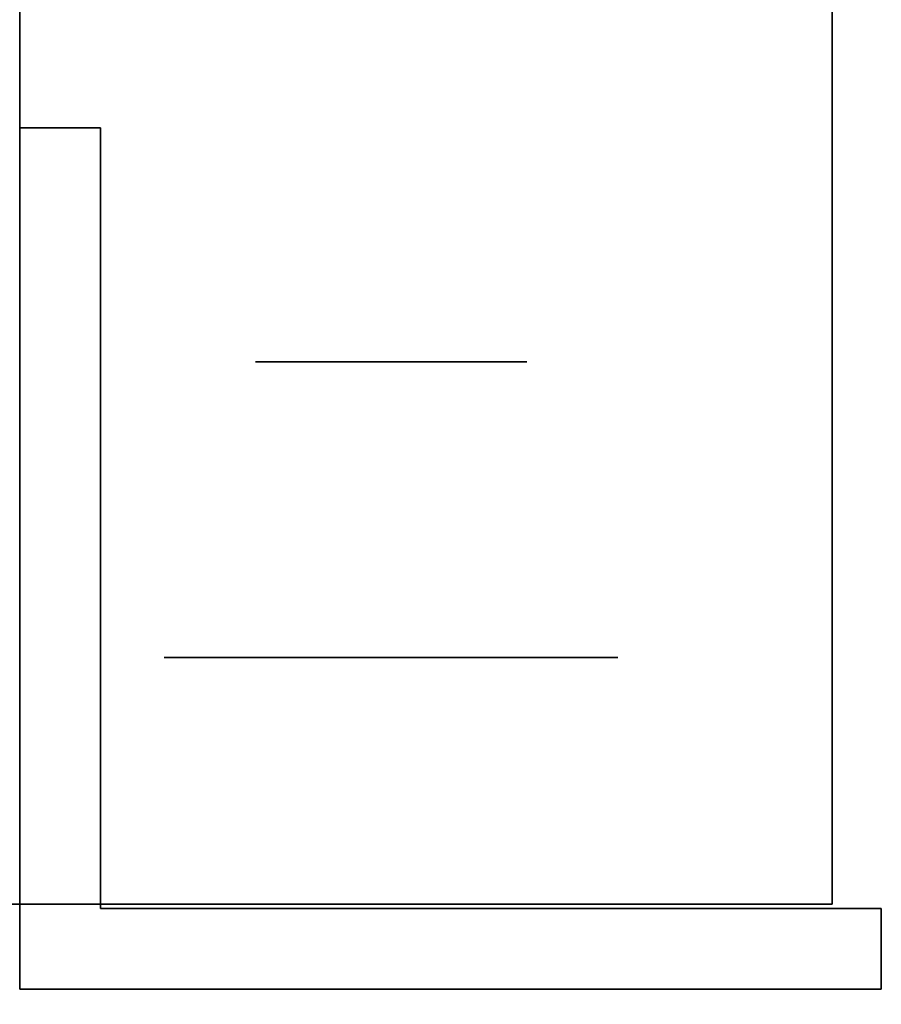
# Model space of a CAD drawing. Extents: x -1299 to -1246.9, y 2743.7 to 2747.9.
# Tile 140 of 256: x -1296.9921 to -1296.9413, y 2746.9406 to 2746.9986. Entities that reach past the tile are written whole.
import ezdxf

# ---------------------------------------------------------------- set-up
doc = ezdxf.new("R2010")
doc.units = 0
doc.header["$LTSCALE"] = 150
doc.header["$MEASUREMENT"] = 0
doc.layers.add('3DFACE_BOLT', color=7, linetype='CONTINUOUS')
doc.layers.add('3DFACE_SHAPE', color=7, linetype='CONTINUOUS')

msp = doc.modelspace()

# ---------------------------------------------------------------- linework, layer by layer
at = {"layer": '3DFACE_BOLT', "color": 1}
for points, invisible_edges in [([(-1296.977827, 2746.928449, 0.135528), (-1296.978219, 2746.928449, 0.138), (-1296.977827, 2746.978449, 0.135528)], 14), ([(-1296.977827, 2746.978449, 0.135528), (-1296.978219, 2746.928449, 0.138), (-1296.978219, 2746.978449, 0.138)], 3), ([(-1296.978219, 2746.928449, 0.138), (-1296.977827, 2746.928449, 0.140472), (-1296.978219, 2746.978449, 0.138)], 14), ([(-1296.978219, 2746.978449, 0.138), (-1296.977827, 2746.928449, 0.140472), (-1296.977827, 2746.978449, 0.140472)], 3), ([(-1296.977827, 2746.978449, 0.135528), (-1296.978219, 2746.978449, 0.138), (-1296.977827, 2746.978449, 0.140472)], 12), ([(-1296.977827, 2746.928449, 0.065528), (-1296.978219, 2746.928449, 0.068), (-1296.977827, 2746.978449, 0.065528)], 14), ([(-1296.977827, 2746.978449, 0.065528), (-1296.978219, 2746.928449, 0.068), (-1296.978219, 2746.978449, 0.068)], 3), ([(-1296.978219, 2746.928449, 0.068), (-1296.977827, 2746.928449, 0.070472), (-1296.978219, 2746.978449, 0.068)], 14), ([(-1296.978219, 2746.978449, 0.068), (-1296.977827, 2746.928449, 0.070472), (-1296.977827, 2746.978449, 0.070472)], 3), ([(-1296.977827, 2746.978449, 0.065528), (-1296.978219, 2746.978449, 0.068), (-1296.977827, 2746.978449, 0.070472)], 12), ([(-1296.976691, 2746.928449, 0.133298), (-1296.977827, 2746.928449, 0.135528), (-1296.976691, 2746.978449, 0.133298)], 14), ([(-1296.976691, 2746.978449, 0.133298), (-1296.977827, 2746.928449, 0.135528), (-1296.977827, 2746.978449, 0.135528)], 3), ([(-1296.977827, 2746.928449, 0.140472), (-1296.976691, 2746.928449, 0.142702), (-1296.977827, 2746.978449, 0.140472)], 14), ([(-1296.977827, 2746.978449, 0.140472), (-1296.976691, 2746.928449, 0.142702), (-1296.976691, 2746.978449, 0.142702)], 3), ([(-1296.976691, 2746.978449, 0.133298), (-1296.977827, 2746.978449, 0.135528), (-1296.976691, 2746.978449, 0.142702)], 14), ([(-1296.976691, 2746.978449, 0.142702), (-1296.977827, 2746.978449, 0.135528), (-1296.977827, 2746.978449, 0.140472)], 3), ([(-1296.976691, 2746.928449, 0.063298), (-1296.977827, 2746.928449, 0.065528), (-1296.976691, 2746.978449, 0.063298)], 14), ([(-1296.976691, 2746.978449, 0.063298), (-1296.977827, 2746.928449, 0.065528), (-1296.977827, 2746.978449, 0.065528)], 3), ([(-1296.977827, 2746.928449, 0.070472), (-1296.976691, 2746.928449, 0.072702), (-1296.977827, 2746.978449, 0.070472)], 14), ([(-1296.977827, 2746.978449, 0.070472), (-1296.976691, 2746.928449, 0.072702), (-1296.976691, 2746.978449, 0.072702)], 3), ([(-1296.976691, 2746.978449, 0.063298), (-1296.977827, 2746.978449, 0.065528), (-1296.976691, 2746.978449, 0.072702)], 14), ([(-1296.976691, 2746.978449, 0.072702), (-1296.977827, 2746.978449, 0.065528), (-1296.977827, 2746.978449, 0.070472)], 3), ([(-1296.974921, 2746.928449, 0.131528), (-1296.976691, 2746.928449, 0.133298), (-1296.974921, 2746.978449, 0.131528)], 14), ([(-1296.974921, 2746.978449, 0.131528), (-1296.976691, 2746.928449, 0.133298), (-1296.976691, 2746.978449, 0.133298)], 3), ([(-1296.976691, 2746.928449, 0.142702), (-1296.974921, 2746.928449, 0.144472), (-1296.976691, 2746.978449, 0.142702)], 14), ([(-1296.976691, 2746.978449, 0.142702), (-1296.974921, 2746.928449, 0.144472), (-1296.974921, 2746.978449, 0.144472)], 3), ([(-1296.974921, 2746.978449, 0.131528), (-1296.976691, 2746.978449, 0.133298), (-1296.974921, 2746.978449, 0.144472)], 14), ([(-1296.974921, 2746.978449, 0.144472), (-1296.976691, 2746.978449, 0.133298), (-1296.976691, 2746.978449, 0.142702)], 3), ([(-1296.974921, 2746.928449, 0.061528), (-1296.976691, 2746.928449, 0.063298), (-1296.974921, 2746.978449, 0.061528)], 14), ([(-1296.974921, 2746.978449, 0.061528), (-1296.976691, 2746.928449, 0.063298), (-1296.976691, 2746.978449, 0.063298)], 3), ([(-1296.976691, 2746.928449, 0.072702), (-1296.974921, 2746.928449, 0.074472), (-1296.976691, 2746.978449, 0.072702)], 14), ([(-1296.976691, 2746.978449, 0.072702), (-1296.974921, 2746.928449, 0.074472), (-1296.974921, 2746.978449, 0.074472)], 3), ([(-1296.974921, 2746.978449, 0.061528), (-1296.976691, 2746.978449, 0.063298), (-1296.974921, 2746.978449, 0.074472)], 14), ([(-1296.974921, 2746.978449, 0.074472), (-1296.976691, 2746.978449, 0.063298), (-1296.976691, 2746.978449, 0.072702)], 3), ([(-1296.972691, 2746.928449, 0.130392), (-1296.974921, 2746.928449, 0.131528), (-1296.972691, 2746.978449, 0.130392)], 14), ([(-1296.972691, 2746.978449, 0.130392), (-1296.974921, 2746.928449, 0.131528), (-1296.974921, 2746.978449, 0.131528)], 3), ([(-1296.974921, 2746.928449, 0.144472), (-1296.972691, 2746.928449, 0.145608), (-1296.974921, 2746.978449, 0.144472)], 14), ([(-1296.974921, 2746.978449, 0.144472), (-1296.972691, 2746.928449, 0.145608), (-1296.972691, 2746.978449, 0.145608)], 3), ([(-1296.972691, 2746.978449, 0.130392), (-1296.974921, 2746.978449, 0.131528), (-1296.972691, 2746.978449, 0.145608)], 14), ([(-1296.972691, 2746.978449, 0.145608), (-1296.974921, 2746.978449, 0.131528), (-1296.974921, 2746.978449, 0.144472)], 3), ([(-1296.972691, 2746.928449, 0.060392), (-1296.974921, 2746.928449, 0.061528), (-1296.972691, 2746.978449, 0.060392)], 14), ([(-1296.972691, 2746.978449, 0.060392), (-1296.974921, 2746.928449, 0.061528), (-1296.974921, 2746.978449, 0.061528)], 3), ([(-1296.974921, 2746.928449, 0.074472), (-1296.972691, 2746.928449, 0.075608), (-1296.974921, 2746.978449, 0.074472)], 14), ([(-1296.974921, 2746.978449, 0.074472), (-1296.972691, 2746.928449, 0.075608), (-1296.972691, 2746.978449, 0.075608)], 3), ([(-1296.972691, 2746.978449, 0.060392), (-1296.974921, 2746.978449, 0.061528), (-1296.972691, 2746.978449, 0.075608)], 14), ([(-1296.972691, 2746.978449, 0.075608), (-1296.974921, 2746.978449, 0.061528), (-1296.974921, 2746.978449, 0.074472)], 3), ([(-1296.970219, 2746.928449, 0.13), (-1296.972691, 2746.928449, 0.130392), (-1296.970219, 2746.978449, 0.13)], 14), ([(-1296.970219, 2746.978449, 0.13), (-1296.972691, 2746.928449, 0.130392), (-1296.972691, 2746.978449, 0.130392)], 3), ([(-1296.972691, 2746.928449, 0.145608), (-1296.970219, 2746.928449, 0.146), (-1296.972691, 2746.978449, 0.145608)], 14), ([(-1296.972691, 2746.978449, 0.145608), (-1296.970219, 2746.928449, 0.146), (-1296.970219, 2746.978449, 0.146)], 3), ([(-1296.970219, 2746.978449, 0.13), (-1296.972691, 2746.978449, 0.130392), (-1296.970219, 2746.978449, 0.146)], 14), ([(-1296.970219, 2746.978449, 0.146), (-1296.972691, 2746.978449, 0.130392), (-1296.972691, 2746.978449, 0.145608)], 3), ([(-1296.970219, 2746.928449, 0.06), (-1296.972691, 2746.928449, 0.060392), (-1296.970219, 2746.978449, 0.06)], 14), ([(-1296.970219, 2746.978449, 0.06), (-1296.972691, 2746.928449, 0.060392), (-1296.972691, 2746.978449, 0.060392)], 3), ([(-1296.972691, 2746.928449, 0.075608), (-1296.970219, 2746.928449, 0.076), (-1296.972691, 2746.978449, 0.075608)], 14), ([(-1296.972691, 2746.978449, 0.075608), (-1296.970219, 2746.928449, 0.076), (-1296.970219, 2746.978449, 0.076)], 3), ([(-1296.970219, 2746.978449, 0.06), (-1296.972691, 2746.978449, 0.060392), (-1296.970219, 2746.978449, 0.076)], 14), ([(-1296.970219, 2746.978449, 0.076), (-1296.972691, 2746.978449, 0.060392), (-1296.972691, 2746.978449, 0.075608)], 3), ([(-1296.967747, 2746.928449, 0.130392), (-1296.970219, 2746.928449, 0.13), (-1296.967747, 2746.978449, 0.130392)], 14), ([(-1296.967747, 2746.978449, 0.130392), (-1296.970219, 2746.928449, 0.13), (-1296.970219, 2746.978449, 0.13)], 3), ([(-1296.970219, 2746.928449, 0.146), (-1296.967747, 2746.928449, 0.145608), (-1296.970219, 2746.978449, 0.146)], 14), ([(-1296.970219, 2746.978449, 0.146), (-1296.967747, 2746.928449, 0.145608), (-1296.967747, 2746.978449, 0.145608)], 3), ([(-1296.967747, 2746.978449, 0.130392), (-1296.970219, 2746.978449, 0.13), (-1296.967747, 2746.978449, 0.145608)], 14), ([(-1296.967747, 2746.978449, 0.145608), (-1296.970219, 2746.978449, 0.13), (-1296.970219, 2746.978449, 0.146)], 3), ([(-1296.967747, 2746.928449, 0.060392), (-1296.970219, 2746.928449, 0.06), (-1296.967747, 2746.978449, 0.060392)], 14), ([(-1296.967747, 2746.978449, 0.060392), (-1296.970219, 2746.928449, 0.06), (-1296.970219, 2746.978449, 0.06)], 3), ([(-1296.970219, 2746.928449, 0.076), (-1296.967747, 2746.928449, 0.075608), (-1296.970219, 2746.978449, 0.076)], 14), ([(-1296.970219, 2746.978449, 0.076), (-1296.967747, 2746.928449, 0.075608), (-1296.967747, 2746.978449, 0.075608)], 3), ([(-1296.967747, 2746.978449, 0.060392), (-1296.970219, 2746.978449, 0.06), (-1296.967747, 2746.978449, 0.075608)], 14), ([(-1296.967747, 2746.978449, 0.075608), (-1296.970219, 2746.978449, 0.06), (-1296.970219, 2746.978449, 0.076)], 3), ([(-1296.965516, 2746.928449, 0.131528), (-1296.967747, 2746.928449, 0.130392), (-1296.965516, 2746.978449, 0.131528)], 14), ([(-1296.965516, 2746.978449, 0.131528), (-1296.967747, 2746.928449, 0.130392), (-1296.967747, 2746.978449, 0.130392)], 3), ([(-1296.967747, 2746.928449, 0.145608), (-1296.965516, 2746.928449, 0.144472), (-1296.967747, 2746.978449, 0.145608)], 14), ([(-1296.967747, 2746.978449, 0.145608), (-1296.965516, 2746.928449, 0.144472), (-1296.965516, 2746.978449, 0.144472)], 3), ([(-1296.965516, 2746.978449, 0.131528), (-1296.967747, 2746.978449, 0.130392), (-1296.965516, 2746.978449, 0.144472)], 14), ([(-1296.965516, 2746.978449, 0.144472), (-1296.967747, 2746.978449, 0.130392), (-1296.967747, 2746.978449, 0.145608)], 3), ([(-1296.965516, 2746.928449, 0.061528), (-1296.967747, 2746.928449, 0.060392), (-1296.965516, 2746.978449, 0.061528)], 14), ([(-1296.965516, 2746.978449, 0.061528), (-1296.967747, 2746.928449, 0.060392), (-1296.967747, 2746.978449, 0.060392)], 3), ([(-1296.967747, 2746.928449, 0.075608), (-1296.965516, 2746.928449, 0.074472), (-1296.967747, 2746.978449, 0.075608)], 14), ([(-1296.967747, 2746.978449, 0.075608), (-1296.965516, 2746.928449, 0.074472), (-1296.965516, 2746.978449, 0.074472)], 3), ([(-1296.965516, 2746.978449, 0.061528), (-1296.967747, 2746.978449, 0.060392), (-1296.965516, 2746.978449, 0.074472)], 14), ([(-1296.965516, 2746.978449, 0.074472), (-1296.967747, 2746.978449, 0.060392), (-1296.967747, 2746.978449, 0.075608)], 3), ([(-1296.963747, 2746.928449, 0.133298), (-1296.965516, 2746.928449, 0.131528), (-1296.963747, 2746.978449, 0.133298)], 14), ([(-1296.963747, 2746.978449, 0.133298), (-1296.965516, 2746.928449, 0.131528), (-1296.965516, 2746.978449, 0.131528)], 3), ([(-1296.965516, 2746.928449, 0.144472), (-1296.963747, 2746.928449, 0.142702), (-1296.965516, 2746.978449, 0.144472)], 14), ([(-1296.965516, 2746.978449, 0.144472), (-1296.963747, 2746.928449, 0.142702), (-1296.963747, 2746.978449, 0.142702)], 3), ([(-1296.963747, 2746.978449, 0.133298), (-1296.965516, 2746.978449, 0.131528), (-1296.963747, 2746.978449, 0.142702)], 14), ([(-1296.963747, 2746.978449, 0.142702), (-1296.965516, 2746.978449, 0.131528), (-1296.965516, 2746.978449, 0.144472)], 3), ([(-1296.963747, 2746.928449, 0.063298), (-1296.965516, 2746.928449, 0.061528), (-1296.963747, 2746.978449, 0.063298)], 14), ([(-1296.963747, 2746.978449, 0.063298), (-1296.965516, 2746.928449, 0.061528), (-1296.965516, 2746.978449, 0.061528)], 3), ([(-1296.965516, 2746.928449, 0.074472), (-1296.963747, 2746.928449, 0.072702), (-1296.965516, 2746.978449, 0.074472)], 14), ([(-1296.965516, 2746.978449, 0.074472), (-1296.963747, 2746.928449, 0.072702), (-1296.963747, 2746.978449, 0.072702)], 3), ([(-1296.963747, 2746.978449, 0.063298), (-1296.965516, 2746.978449, 0.061528), (-1296.963747, 2746.978449, 0.072702)], 14), ([(-1296.963747, 2746.978449, 0.072702), (-1296.965516, 2746.978449, 0.061528), (-1296.965516, 2746.978449, 0.074472)], 3), ([(-1296.96261, 2746.928449, 0.135528), (-1296.963747, 2746.928449, 0.133298), (-1296.96261, 2746.978449, 0.135528)], 14), ([(-1296.96261, 2746.978449, 0.135528), (-1296.963747, 2746.928449, 0.133298), (-1296.963747, 2746.978449, 0.133298)], 3), ([(-1296.963747, 2746.928449, 0.142702), (-1296.96261, 2746.928449, 0.140472), (-1296.963747, 2746.978449, 0.142702)], 14), ([(-1296.963747, 2746.978449, 0.142702), (-1296.96261, 2746.928449, 0.140472), (-1296.96261, 2746.978449, 0.140472)], 3), ([(-1296.96261, 2746.978449, 0.135528), (-1296.963747, 2746.978449, 0.133298), (-1296.96261, 2746.978449, 0.140472)], 14), ([(-1296.96261, 2746.978449, 0.140472), (-1296.963747, 2746.978449, 0.133298), (-1296.963747, 2746.978449, 0.142702)], 3), ([(-1296.96261, 2746.928449, 0.065528), (-1296.963747, 2746.928449, 0.063298), (-1296.96261, 2746.978449, 0.065528)], 14), ([(-1296.96261, 2746.978449, 0.065528), (-1296.963747, 2746.928449, 0.063298), (-1296.963747, 2746.978449, 0.063298)], 3), ([(-1296.963747, 2746.928449, 0.072702), (-1296.96261, 2746.928449, 0.070472), (-1296.963747, 2746.978449, 0.072702)], 14), ([(-1296.963747, 2746.978449, 0.072702), (-1296.96261, 2746.928449, 0.070472), (-1296.96261, 2746.978449, 0.070472)], 3), ([(-1296.96261, 2746.978449, 0.065528), (-1296.963747, 2746.978449, 0.063298), (-1296.96261, 2746.978449, 0.070472)], 14), ([(-1296.96261, 2746.978449, 0.070472), (-1296.963747, 2746.978449, 0.063298), (-1296.963747, 2746.978449, 0.072702)], 3), ([(-1296.962219, 2746.928449, 0.138), (-1296.96261, 2746.928449, 0.135528), (-1296.962219, 2746.978449, 0.138)], 14), ([(-1296.962219, 2746.978449, 0.138), (-1296.96261, 2746.928449, 0.135528), (-1296.96261, 2746.978449, 0.135528)], 3), ([(-1296.96261, 2746.928449, 0.140472), (-1296.962219, 2746.928449, 0.138), (-1296.96261, 2746.978449, 0.140472)], 14), ([(-1296.96261, 2746.978449, 0.140472), (-1296.962219, 2746.928449, 0.138), (-1296.962219, 2746.978449, 0.138)], 3), ([(-1296.962219, 2746.978449, 0.138), (-1296.96261, 2746.978449, 0.135528), (-1296.96261, 2746.978449, 0.140472)], 2), ([(-1296.962219, 2746.928449, 0.068), (-1296.96261, 2746.928449, 0.065528), (-1296.962219, 2746.978449, 0.068)], 14), ([(-1296.962219, 2746.978449, 0.068), (-1296.96261, 2746.928449, 0.065528), (-1296.96261, 2746.978449, 0.065528)], 3), ([(-1296.96261, 2746.928449, 0.070472), (-1296.962219, 2746.928449, 0.068), (-1296.96261, 2746.978449, 0.070472)], 14), ([(-1296.96261, 2746.978449, 0.070472), (-1296.962219, 2746.928449, 0.068), (-1296.962219, 2746.978449, 0.068)], 3), ([(-1296.962219, 2746.978449, 0.068), (-1296.96261, 2746.978449, 0.065528), (-1296.96261, 2746.978449, 0.070472)], 2), ([(-1296.976906, 2746.946209, 0.126417), (-1296.983594, 2746.946209, 0.138), (-1296.976906, 2746.961009, 0.126417)], 14), ([(-1296.976906, 2746.961009, 0.126417), (-1296.983594, 2746.946209, 0.138), (-1296.983594, 2746.961009, 0.138)], 3), ([(-1296.983594, 2746.946209, 0.138), (-1296.976906, 2746.946209, 0.149583), (-1296.983594, 2746.961009, 0.138)], 14), ([(-1296.983594, 2746.961009, 0.138), (-1296.976906, 2746.946209, 0.149583), (-1296.976906, 2746.961009, 0.149583)], 3), ([(-1296.976906, 2746.961009, 0.126417), (-1296.983594, 2746.961009, 0.138), (-1296.976906, 2746.961009, 0.149583)], 12), ([(-1296.976906, 2746.946209, 0.056417), (-1296.983594, 2746.946209, 0.068), (-1296.976906, 2746.961009, 0.056417)], 14), ([(-1296.976906, 2746.961009, 0.056417), (-1296.983594, 2746.946209, 0.068), (-1296.983594, 2746.961009, 0.068)], 3), ([(-1296.983594, 2746.946209, 0.068), (-1296.976906, 2746.946209, 0.079583), (-1296.983594, 2746.961009, 0.068)], 14), ([(-1296.983594, 2746.961009, 0.068), (-1296.976906, 2746.946209, 0.079583), (-1296.976906, 2746.961009, 0.079583)], 3), ([(-1296.976906, 2746.961009, 0.056417), (-1296.983594, 2746.961009, 0.068), (-1296.976906, 2746.961009, 0.079583)], 12), ([(-1296.963531, 2746.946209, 0.126417), (-1296.976906, 2746.946209, 0.126417), (-1296.963531, 2746.961009, 0.126417)], 14), ([(-1296.963531, 2746.961009, 0.126417), (-1296.976906, 2746.946209, 0.126417), (-1296.976906, 2746.961009, 0.126417)], 3), ([(-1296.976906, 2746.946209, 0.149583), (-1296.963531, 2746.946209, 0.149583), (-1296.976906, 2746.961009, 0.149583)], 14), ([(-1296.976906, 2746.961009, 0.149583), (-1296.963531, 2746.946209, 0.149583), (-1296.963531, 2746.961009, 0.149583)], 3), ([(-1296.963531, 2746.961009, 0.126417), (-1296.976906, 2746.961009, 0.126417), (-1296.963531, 2746.961009, 0.149583)], 14), ([(-1296.963531, 2746.961009, 0.149583), (-1296.976906, 2746.961009, 0.126417), (-1296.976906, 2746.961009, 0.149583)], 3), ([(-1296.963531, 2746.946209, 0.056417), (-1296.976906, 2746.946209, 0.056417), (-1296.963531, 2746.961009, 0.056417)], 14), ([(-1296.963531, 2746.961009, 0.056417), (-1296.976906, 2746.946209, 0.056417), (-1296.976906, 2746.961009, 0.056417)], 3), ([(-1296.976906, 2746.946209, 0.079583), (-1296.963531, 2746.946209, 0.079583), (-1296.976906, 2746.961009, 0.079583)], 14), ([(-1296.976906, 2746.961009, 0.079583), (-1296.963531, 2746.946209, 0.079583), (-1296.963531, 2746.961009, 0.079583)], 3), ([(-1296.963531, 2746.961009, 0.056417), (-1296.976906, 2746.961009, 0.056417), (-1296.963531, 2746.961009, 0.079583)], 14), ([(-1296.963531, 2746.961009, 0.079583), (-1296.976906, 2746.961009, 0.056417), (-1296.976906, 2746.961009, 0.079583)], 3), ([(-1296.956844, 2746.946209, 0.138), (-1296.963531, 2746.946209, 0.126417), (-1296.956844, 2746.961009, 0.138)], 14), ([(-1296.956844, 2746.961009, 0.138), (-1296.963531, 2746.946209, 0.126417), (-1296.963531, 2746.961009, 0.126417)], 3), ([(-1296.963531, 2746.946209, 0.149583), (-1296.956844, 2746.946209, 0.138), (-1296.963531, 2746.961009, 0.149583)], 14), ([(-1296.963531, 2746.961009, 0.149583), (-1296.956844, 2746.946209, 0.138), (-1296.956844, 2746.961009, 0.138)], 3), ([(-1296.956844, 2746.961009, 0.138), (-1296.963531, 2746.961009, 0.126417), (-1296.963531, 2746.961009, 0.149583)], 2), ([(-1296.956844, 2746.946209, 0.068), (-1296.963531, 2746.946209, 0.056417), (-1296.956844, 2746.961009, 0.068)], 14), ([(-1296.956844, 2746.961009, 0.068), (-1296.963531, 2746.946209, 0.056417), (-1296.963531, 2746.961009, 0.056417)], 3), ([(-1296.963531, 2746.946209, 0.079583), (-1296.956844, 2746.946209, 0.068), (-1296.963531, 2746.961009, 0.079583)], 14), ([(-1296.963531, 2746.961009, 0.079583), (-1296.956844, 2746.946209, 0.068), (-1296.956844, 2746.961009, 0.068)], 3), ([(-1296.956844, 2746.961009, 0.068), (-1296.963531, 2746.961009, 0.056417), (-1296.963531, 2746.961009, 0.079583)], 2), ([(-1296.976906, 2746.946209, 0.149583), (-1296.983594, 2746.946209, 0.138), (-1296.976906, 2746.946209, 0.126417)], 12), ([(-1296.976906, 2746.946209, 0.079583), (-1296.983594, 2746.946209, 0.068), (-1296.976906, 2746.946209, 0.056417)], 12), ([(-1296.963531, 2746.946209, 0.149583), (-1296.976906, 2746.946209, 0.149583), (-1296.963531, 2746.946209, 0.126417)], 14), ([(-1296.963531, 2746.946209, 0.126417), (-1296.976906, 2746.946209, 0.149583), (-1296.976906, 2746.946209, 0.126417)], 3), ([(-1296.963531, 2746.946209, 0.079583), (-1296.976906, 2746.946209, 0.079583), (-1296.963531, 2746.946209, 0.056417)], 14), ([(-1296.963531, 2746.946209, 0.056417), (-1296.976906, 2746.946209, 0.079583), (-1296.976906, 2746.946209, 0.056417)], 3), ([(-1296.956844, 2746.946209, 0.138), (-1296.963531, 2746.946209, 0.149583), (-1296.963531, 2746.946209, 0.126417)], 2), ([(-1296.956844, 2746.946209, 0.068), (-1296.963531, 2746.946209, 0.079583), (-1296.963531, 2746.946209, 0.056417)], 2)]:
    msp.add_3dface(points, dxfattribs=dict(at, invisible_edges=invisible_edges))
at = {"layer": '3DFACE_SHAPE', "color": 13}
for points, invisible_edges in [([(-1297.046219, 2747.884449, 0.206), (-1297.046219, 2746.946449, 0.206), (-1296.944219, 2747.884449, 0.206)], 2), ([(-1297.046219, 2746.946449, 0.206), (-1296.944219, 2746.946449, 0.206), (-1296.944219, 2747.884449, 0.206)], 12), ([(-1296.944219, 2747.884449), (-1296.944219, 2746.946449), (-1297.046219, 2747.884449)], 2), ([(-1296.944219, 2746.946449), (-1297.046219, 2746.946449), (-1297.046219, 2747.884449)], 12), ([(-1296.992119, 2747.884449, 0.008), (-1296.992119, 2746.946449, 0.008), (-1296.944219, 2747.884449, 0.008)], 2), ([(-1296.992119, 2746.946449, 0.008), (-1296.944219, 2746.946449, 0.008), (-1296.944219, 2747.884449, 0.008)], 12), ([(-1296.944219, 2747.884449, 0.198), (-1296.944219, 2746.946449, 0.198), (-1296.992119, 2747.858449, 0.198)], 14), ([(-1296.944219, 2747.884449, 0.206), (-1296.944219, 2746.946449, 0.206), (-1296.944219, 2747.884449, 0.198)], 2), ([(-1296.944219, 2746.946449, 0.206), (-1296.944219, 2746.946449, 0.198), (-1296.944219, 2747.884449, 0.198)], 12), ([(-1296.944219, 2747.884449, 0.008), (-1296.944219, 2746.946449, 0.008), (-1296.944219, 2747.884449)], 2), ([(-1296.944219, 2746.946449, 0.008), (-1296.944219, 2746.946449), (-1296.944219, 2747.884449)], 12), ([(-1296.944219, 2746.946449, 0.198), (-1296.992119, 2747.808449, 0.198), (-1296.992119, 2747.858449, 0.198)], 13), ([(-1296.992119, 2746.966449, 0.198), (-1296.992119, 2747.808449, 0.198), (-1296.944219, 2746.946449, 0.198)], 14), ([(-1296.992119, 2746.941449, 0.033), (-1296.992119, 2746.972459, 0.06199), (-1296.992119, 2746.992249, 0.033)], 3), ([(-1296.992119, 2746.972459, 0.06199), (-1296.992119, 2746.974949, 0.068), (-1296.992119, 2746.992249, 0.033)], 14), ([(-1296.992119, 2746.974949, 0.138), (-1296.992119, 2746.992249, 0.173), (-1296.992119, 2746.972459, 0.07401)], 15), ([(-1296.992119, 2746.972459, 0.07401), (-1296.992119, 2746.992249, 0.173), (-1296.992119, 2746.974949, 0.068)], 3), ([(-1296.992119, 2746.992249, 0.173), (-1296.992119, 2746.992249, 0.033), (-1296.992119, 2746.974949, 0.068)], 14), ([(-1296.992119, 2746.974949, 0.138), (-1296.992119, 2746.972459, 0.14401), (-1296.992119, 2746.992249, 0.173)], 14), ([(-1296.992119, 2746.972459, 0.14401), (-1296.992119, 2746.966449, 0.1465), (-1296.992119, 2746.992249, 0.173)], 14), ([(-1296.992119, 2746.992249, 0.173), (-1296.992119, 2746.966449, 0.1465), (-1296.992119, 2746.960438, 0.14401)], 13), ([(-1296.992119, 2746.992249, 0.173), (-1296.992119, 2746.960438, 0.14401), (-1296.992119, 2746.941449, 0.173)], 3), ([(-1296.987359, 2746.992249, 0.033), (-1296.987359, 2746.966449, 0.033), (-1296.992119, 2746.992249, 0.033)], 2), ([(-1296.987359, 2746.966449, 0.033), (-1296.987359, 2746.946209, 0.033), (-1296.992119, 2746.992249, 0.033)], 14), ([(-1296.992119, 2746.992249, 0.033), (-1296.987359, 2746.946209, 0.033), (-1296.992119, 2746.941449, 0.033)], 3), ([(-1296.987359, 2746.946209, 0.173), (-1296.992119, 2746.992249, 0.173), (-1296.992119, 2746.941449, 0.173)], 13), ([(-1296.987359, 2746.946209, 0.173), (-1296.987359, 2746.992249, 0.173), (-1296.992119, 2746.992249, 0.173)], 12), ([(-1296.992119, 2746.992249, 0.033), (-1296.992119, 2746.992249, 0.173), (-1296.987359, 2746.992249, 0.033)], 2), ([(-1296.992119, 2746.992249, 0.173), (-1296.987359, 2746.992249, 0.173), (-1296.987359, 2746.992249, 0.033)], 12), ([(-1296.987359, 2746.946209, 0.173), (-1296.987359, 2746.972459, 0.14401), (-1296.987359, 2746.992249, 0.173)], 3), ([(-1296.987359, 2746.972459, 0.14401), (-1296.987359, 2746.974949, 0.138), (-1296.987359, 2746.992249, 0.173)], 14), ([(-1296.987359, 2746.992249, 0.173), (-1296.987359, 2746.974949, 0.138), (-1296.987359, 2746.972459, 0.13199)], 13), ([(-1296.987359, 2746.972459, 0.13199), (-1296.987359, 2746.974949, 0.068), (-1296.987359, 2746.992249, 0.173)], 15), ([(-1296.987359, 2746.974949, 0.068), (-1296.987359, 2746.992249, 0.033), (-1296.987359, 2746.992249, 0.173)], 13), ([(-1296.987359, 2746.974949, 0.068), (-1296.987359, 2746.972459, 0.06199), (-1296.987359, 2746.992249, 0.033)], 14), ([(-1296.987359, 2746.992249, 0.033), (-1296.987359, 2746.972459, 0.06199), (-1296.987359, 2746.966449, 0.033)], 3), ([(-1296.992119, 2746.972459, 0.13199), (-1296.992119, 2746.974949, 0.138), (-1296.992119, 2746.972459, 0.07401)], 14), ([(-1296.987359, 2746.972459, 0.07401), (-1296.992119, 2746.972459, 0.07401), (-1296.987359, 2746.974949, 0.068)], 3), ([(-1296.992119, 2746.972459, 0.07401), (-1296.992119, 2746.974949, 0.068), (-1296.987359, 2746.974949, 0.068)], 14), ([(-1296.987359, 2746.974949, 0.068), (-1296.992119, 2746.974949, 0.068), (-1296.987359, 2746.972459, 0.06199)], 3), ([(-1296.992119, 2746.974949, 0.068), (-1296.992119, 2746.972459, 0.06199), (-1296.987359, 2746.972459, 0.06199)], 14), ([(-1296.987359, 2746.972459, 0.14401), (-1296.992119, 2746.972459, 0.14401), (-1296.987359, 2746.974949, 0.138)], 3), ([(-1296.992119, 2746.972459, 0.14401), (-1296.992119, 2746.974949, 0.138), (-1296.987359, 2746.974949, 0.138)], 14), ([(-1296.987359, 2746.974949, 0.138), (-1296.992119, 2746.974949, 0.138), (-1296.987359, 2746.972459, 0.13199)], 3), ([(-1296.992119, 2746.974949, 0.138), (-1296.992119, 2746.972459, 0.13199), (-1296.987359, 2746.972459, 0.13199)], 14), ([(-1296.987359, 2746.972459, 0.07401), (-1296.987359, 2746.974949, 0.068), (-1296.987359, 2746.972459, 0.13199)], 14), ([(-1296.992119, 2746.966449, 0.0595), (-1296.992119, 2746.972459, 0.06199), (-1296.992119, 2746.941449, 0.033)], 14), ([(-1296.992119, 2746.972459, 0.07401), (-1296.992119, 2746.966449, 0.0765), (-1296.992119, 2746.972459, 0.13199)], 14), ([(-1296.992119, 2746.966449, 0.0765), (-1296.992119, 2746.966449, 0.1295), (-1296.992119, 2746.972459, 0.13199)], 13), ([(-1296.987359, 2746.966449, 0.0765), (-1296.992119, 2746.966449, 0.0765), (-1296.987359, 2746.972459, 0.07401)], 3), ([(-1296.992119, 2746.966449, 0.0765), (-1296.992119, 2746.972459, 0.07401), (-1296.987359, 2746.972459, 0.07401)], 14), ([(-1296.987359, 2746.972459, 0.06199), (-1296.992119, 2746.972459, 0.06199), (-1296.987359, 2746.966449, 0.0595)], 3), ([(-1296.992119, 2746.972459, 0.06199), (-1296.992119, 2746.966449, 0.0595), (-1296.987359, 2746.966449, 0.0595)], 14), ([(-1296.987359, 2746.966449, 0.1465), (-1296.992119, 2746.966449, 0.1465), (-1296.987359, 2746.972459, 0.14401)], 3), ([(-1296.992119, 2746.966449, 0.1465), (-1296.992119, 2746.972459, 0.14401), (-1296.987359, 2746.972459, 0.14401)], 14), ([(-1296.987359, 2746.972459, 0.13199), (-1296.992119, 2746.972459, 0.13199), (-1296.987359, 2746.966449, 0.1295)], 3), ([(-1296.992119, 2746.972459, 0.13199), (-1296.992119, 2746.966449, 0.1295), (-1296.987359, 2746.966449, 0.1295)], 14), ([(-1296.987359, 2746.946209, 0.173), (-1296.987359, 2746.966449, 0.1465), (-1296.987359, 2746.972459, 0.14401)], 13), ([(-1296.987359, 2746.972459, 0.06199), (-1296.987359, 2746.966449, 0.0595), (-1296.987359, 2746.966449, 0.033)], 14), ([(-1296.987359, 2746.972459, 0.13199), (-1296.987359, 2746.966449, 0.1295), (-1296.987359, 2746.972459, 0.07401)], 14), ([(-1296.987359, 2746.966449, 0.1295), (-1296.987359, 2746.966449, 0.0765), (-1296.987359, 2746.972459, 0.07401)], 13), ([(-1296.992119, 2746.960438, 0.06199), (-1296.992119, 2746.966449, 0.0595), (-1296.992119, 2746.941449, 0.068)], 14), ([(-1296.992119, 2746.941449, 0.068), (-1296.992119, 2746.966449, 0.0595), (-1296.992119, 2746.941449, 0.033)], 15), ([(-1296.992119, 2746.960438, 0.13199), (-1296.992119, 2746.966449, 0.1295), (-1296.992119, 2746.960438, 0.07401)], 14), ([(-1296.992119, 2746.966449, 0.1295), (-1296.992119, 2746.966449, 0.0765), (-1296.992119, 2746.960438, 0.07401)], 13), ([(-1296.987359, 2746.960438, 0.07401), (-1296.992119, 2746.960438, 0.07401), (-1296.987359, 2746.966449, 0.0765)], 3), ([(-1296.992119, 2746.960438, 0.07401), (-1296.992119, 2746.966449, 0.0765), (-1296.987359, 2746.966449, 0.0765)], 14), ([(-1296.987359, 2746.966449, 0.0595), (-1296.992119, 2746.966449, 0.0595), (-1296.987359, 2746.960438, 0.06199)], 3), ([(-1296.992119, 2746.966449, 0.0595), (-1296.992119, 2746.960438, 0.06199), (-1296.987359, 2746.960438, 0.06199)], 14), ([(-1296.987359, 2746.960438, 0.14401), (-1296.992119, 2746.960438, 0.14401), (-1296.987359, 2746.966449, 0.1465)], 3), ([(-1296.992119, 2746.960438, 0.14401), (-1296.992119, 2746.966449, 0.1465), (-1296.987359, 2746.966449, 0.1465)], 14), ([(-1296.987359, 2746.966449, 0.1295), (-1296.992119, 2746.966449, 0.1295), (-1296.987359, 2746.960438, 0.13199)], 3), ([(-1296.992119, 2746.966449, 0.1295), (-1296.992119, 2746.960438, 0.13199), (-1296.987359, 2746.960438, 0.13199)], 14), ([(-1296.992119, 2746.946449, 0.198), (-1296.992119, 2746.966449, 0.198), (-1296.944219, 2746.946449, 0.198)], 2), ([(-1296.987359, 2746.966449, 0.0595), (-1296.987359, 2746.960438, 0.06199), (-1296.987359, 2746.966449, 0.033)], 14), ([(-1296.987359, 2746.966449, 0.033), (-1296.987359, 2746.960438, 0.06199), (-1296.987359, 2746.946209, 0.033)], 15), ([(-1296.987359, 2746.966449, 0.1295), (-1296.987359, 2746.960438, 0.13199), (-1296.987359, 2746.966449, 0.0765)], 14), ([(-1296.987359, 2746.960438, 0.13199), (-1296.987359, 2746.957949, 0.138), (-1296.987359, 2746.966449, 0.0765)], 14), ([(-1296.987359, 2746.966449, 0.0765), (-1296.987359, 2746.957949, 0.138), (-1296.987359, 2746.960438, 0.07401)], 15), ([(-1296.987359, 2746.960438, 0.14401), (-1296.987359, 2746.966449, 0.1465), (-1296.987359, 2746.946209, 0.173)], 14), ([(-1296.992119, 2746.957949, 0.068), (-1296.992119, 2746.960438, 0.06199), (-1296.992119, 2746.941449, 0.068)], 14), ([(-1296.992119, 2746.960438, 0.07401), (-1296.992119, 2746.957949, 0.068), (-1296.992119, 2746.960438, 0.13199)], 14), ([(-1296.992119, 2746.957949, 0.068), (-1296.992119, 2746.941449, 0.068), (-1296.992119, 2746.960438, 0.13199)], 15), ([(-1296.992119, 2746.960438, 0.13199), (-1296.992119, 2746.941449, 0.068), (-1296.992119, 2746.957949, 0.138)], 3), ([(-1296.992119, 2746.941449, 0.173), (-1296.992119, 2746.960438, 0.14401), (-1296.992119, 2746.941449, 0.138)], 3), ([(-1296.992119, 2746.960438, 0.14401), (-1296.992119, 2746.957949, 0.138), (-1296.992119, 2746.941449, 0.138)], 14), ([(-1296.987359, 2746.960438, 0.06199), (-1296.992119, 2746.960438, 0.06199), (-1296.987359, 2746.957949, 0.068)], 3), ([(-1296.992119, 2746.960438, 0.06199), (-1296.992119, 2746.957949, 0.068), (-1296.987359, 2746.957949, 0.068)], 14), ([(-1296.987359, 2746.957949, 0.068), (-1296.992119, 2746.957949, 0.068), (-1296.987359, 2746.960438, 0.07401)], 3), ([(-1296.992119, 2746.957949, 0.068), (-1296.992119, 2746.960438, 0.07401), (-1296.987359, 2746.960438, 0.07401)], 14), ([(-1296.987359, 2746.960438, 0.13199), (-1296.992119, 2746.960438, 0.13199), (-1296.987359, 2746.957949, 0.138)], 3), ([(-1296.992119, 2746.960438, 0.13199), (-1296.992119, 2746.957949, 0.138), (-1296.987359, 2746.957949, 0.138)], 14), ([(-1296.987359, 2746.957949, 0.138), (-1296.992119, 2746.957949, 0.138), (-1296.987359, 2746.960438, 0.14401)], 3), ([(-1296.992119, 2746.957949, 0.138), (-1296.992119, 2746.960438, 0.14401), (-1296.987359, 2746.960438, 0.14401)], 14), ([(-1296.987359, 2746.960438, 0.06199), (-1296.987359, 2746.957949, 0.068), (-1296.987359, 2746.946209, 0.033)], 14), ([(-1296.987359, 2746.957949, 0.068), (-1296.987359, 2746.960438, 0.07401), (-1296.987359, 2746.946209, 0.173)], 14), ([(-1296.987359, 2746.957949, 0.138), (-1296.987359, 2746.946209, 0.173), (-1296.987359, 2746.960438, 0.07401)], 15), ([(-1296.987359, 2746.957949, 0.138), (-1296.987359, 2746.960438, 0.14401), (-1296.987359, 2746.946209, 0.173)], 14), ([(-1296.992119, 2746.941449, 0.068), (-1296.992119, 2746.941449, 0.138), (-1296.992119, 2746.957949, 0.138)], 14), ([(-1296.987359, 2746.946209, 0.033), (-1296.987359, 2746.957949, 0.068), (-1296.987359, 2746.946209, 0.173)], 3), ([(-1296.944219, 2746.946449), (-1296.998319, 2746.946449, 0.008), (-1297.046219, 2746.946449)], 3), ([(-1297.046219, 2746.946449, 0.206), (-1296.992119, 2746.946449, 0.198), (-1296.944219, 2746.946449, 0.206)], 3), ([(-1296.992119, 2746.946449, 0.008), (-1296.998319, 2746.946449, 0.008), (-1296.944219, 2746.946449)], 15), ([(-1296.944219, 2746.946449, 0.008), (-1296.992119, 2746.946449, 0.008), (-1296.944219, 2746.946449)], 2), ([(-1296.992119, 2746.946449, 0.198), (-1296.944219, 2746.946449, 0.198), (-1296.944219, 2746.946449, 0.206)], 12), ([(-1296.987359, 2746.946209, 0.033), (-1296.970219, 2746.946209, 0.033), (-1296.992119, 2746.941449, 0.033)], 14), ([(-1296.992119, 2746.941449, 0.033), (-1296.970219, 2746.946209, 0.033), (-1296.941319, 2746.941449, 0.033)], 3), ([(-1296.941319, 2746.941449, 0.173), (-1296.987359, 2746.946209, 0.173), (-1296.992119, 2746.941449, 0.173)], 3), ([(-1296.941319, 2746.946209, 0.173), (-1296.964208, 2746.946209, 0.14401), (-1296.987359, 2746.946209, 0.173)], 3), ([(-1296.964208, 2746.946209, 0.14401), (-1296.970219, 2746.946209, 0.1465), (-1296.987359, 2746.946209, 0.173)], 14), ([(-1296.987359, 2746.946209, 0.173), (-1296.970219, 2746.946209, 0.1465), (-1296.976229, 2746.946209, 0.14401)], 13), ([(-1296.976229, 2746.946209, 0.14401), (-1296.978719, 2746.946209, 0.138), (-1296.987359, 2746.946209, 0.173)], 14), ([(-1296.978719, 2746.946209, 0.138), (-1296.987359, 2746.946209, 0.033), (-1296.987359, 2746.946209, 0.173)], 13), ([(-1296.978719, 2746.946209, 0.068), (-1296.987359, 2746.946209, 0.033), (-1296.978719, 2746.946209, 0.138)], 15), ([(-1296.978719, 2746.946209, 0.068), (-1296.976229, 2746.946209, 0.06199), (-1296.987359, 2746.946209, 0.033)], 14), ([(-1296.987359, 2746.946209, 0.033), (-1296.976229, 2746.946209, 0.06199), (-1296.970219, 2746.946209, 0.033)], 3), ([(-1296.941319, 2746.946209, 0.173), (-1296.987359, 2746.946209, 0.173), (-1296.941319, 2746.941449, 0.173)], 2), ([(-1296.976229, 2746.946209, 0.07401), (-1296.978719, 2746.946209, 0.068), (-1296.976229, 2746.946209, 0.13199)], 14), ([(-1296.976229, 2746.946209, 0.13199), (-1296.978719, 2746.946209, 0.068), (-1296.978719, 2746.946209, 0.138)], 3), ([(-1296.976229, 2746.946209, 0.07401), (-1296.976229, 2746.941449, 0.07401), (-1296.978719, 2746.946209, 0.068)], 3), ([(-1296.976229, 2746.941449, 0.07401), (-1296.978719, 2746.941449, 0.068), (-1296.978719, 2746.946209, 0.068)], 14), ([(-1296.978719, 2746.946209, 0.068), (-1296.978719, 2746.941449, 0.068), (-1296.976229, 2746.946209, 0.06199)], 3), ([(-1296.978719, 2746.941449, 0.068), (-1296.976229, 2746.941449, 0.06199), (-1296.976229, 2746.946209, 0.06199)], 14), ([(-1296.976229, 2746.946209, 0.14401), (-1296.976229, 2746.941449, 0.14401), (-1296.978719, 2746.946209, 0.138)], 3), ([(-1296.976229, 2746.941449, 0.14401), (-1296.978719, 2746.941449, 0.138), (-1296.978719, 2746.946209, 0.138)], 14), ([(-1296.978719, 2746.946209, 0.138), (-1296.978719, 2746.941449, 0.138), (-1296.976229, 2746.946209, 0.13199)], 3), ([(-1296.978719, 2746.941449, 0.138), (-1296.976229, 2746.941449, 0.13199), (-1296.976229, 2746.946209, 0.13199)], 14), ([(-1296.976229, 2746.946209, 0.06199), (-1296.970219, 2746.946209, 0.0595), (-1296.970219, 2746.946209, 0.033)], 14), ([(-1296.976229, 2746.946209, 0.13199), (-1296.970219, 2746.946209, 0.1295), (-1296.976229, 2746.946209, 0.07401)], 14), ([(-1296.976229, 2746.946209, 0.07401), (-1296.970219, 2746.946209, 0.1295), (-1296.970219, 2746.946209, 0.0765)], 3), ([(-1296.970219, 2746.946209, 0.0765), (-1296.970219, 2746.941449, 0.0765), (-1296.976229, 2746.946209, 0.07401)], 3), ([(-1296.970219, 2746.941449, 0.0765), (-1296.976229, 2746.941449, 0.07401), (-1296.976229, 2746.946209, 0.07401)], 14), ([(-1296.976229, 2746.946209, 0.06199), (-1296.976229, 2746.941449, 0.06199), (-1296.970219, 2746.946209, 0.0595)], 3), ([(-1296.976229, 2746.941449, 0.06199), (-1296.970219, 2746.941449, 0.0595), (-1296.970219, 2746.946209, 0.0595)], 14), ([(-1296.970219, 2746.946209, 0.1465), (-1296.970219, 2746.941449, 0.1465), (-1296.976229, 2746.946209, 0.14401)], 3), ([(-1296.970219, 2746.941449, 0.1465), (-1296.976229, 2746.941449, 0.14401), (-1296.976229, 2746.946209, 0.14401)], 14), ([(-1296.976229, 2746.946209, 0.13199), (-1296.976229, 2746.941449, 0.13199), (-1296.970219, 2746.946209, 0.1295)], 3), ([(-1296.976229, 2746.941449, 0.13199), (-1296.970219, 2746.941449, 0.1295), (-1296.970219, 2746.946209, 0.1295)], 14), ([(-1296.970219, 2746.946209, 0.0595), (-1296.964208, 2746.946209, 0.06199), (-1296.970219, 2746.946209, 0.033)], 14), ([(-1296.970219, 2746.946209, 0.033), (-1296.964208, 2746.946209, 0.06199), (-1296.941319, 2746.946209, 0.033)], 15), ([(-1296.970219, 2746.946209, 0.1295), (-1296.964208, 2746.946209, 0.13199), (-1296.970219, 2746.946209, 0.0765)], 14), ([(-1296.970219, 2746.946209, 0.0765), (-1296.964208, 2746.946209, 0.13199), (-1296.964208, 2746.946209, 0.07401)], 3), ([(-1296.964208, 2746.946209, 0.07401), (-1296.964208, 2746.941449, 0.07401), (-1296.970219, 2746.946209, 0.0765)], 3), ([(-1296.964208, 2746.941449, 0.07401), (-1296.970219, 2746.941449, 0.0765), (-1296.970219, 2746.946209, 0.0765)], 14), ([(-1296.970219, 2746.946209, 0.0595), (-1296.970219, 2746.941449, 0.0595), (-1296.964208, 2746.946209, 0.06199)], 3), ([(-1296.970219, 2746.941449, 0.0595), (-1296.964208, 2746.941449, 0.06199), (-1296.964208, 2746.946209, 0.06199)], 14), ([(-1296.964208, 2746.946209, 0.14401), (-1296.964208, 2746.941449, 0.14401), (-1296.970219, 2746.946209, 0.1465)], 3), ([(-1296.964208, 2746.941449, 0.14401), (-1296.970219, 2746.941449, 0.1465), (-1296.970219, 2746.946209, 0.1465)], 14), ([(-1296.970219, 2746.946209, 0.1295), (-1296.970219, 2746.941449, 0.1295), (-1296.964208, 2746.946209, 0.13199)], 3), ([(-1296.970219, 2746.941449, 0.1295), (-1296.964208, 2746.941449, 0.13199), (-1296.964208, 2746.946209, 0.13199)], 14), ([(-1296.970219, 2746.946209, 0.033), (-1296.941319, 2746.946209, 0.033), (-1296.941319, 2746.941449, 0.033)], 12), ([(-1296.964208, 2746.946209, 0.06199), (-1296.961719, 2746.946209, 0.068), (-1296.941319, 2746.946209, 0.033)], 14), ([(-1296.964208, 2746.946209, 0.13199), (-1296.961719, 2746.946209, 0.138), (-1296.964208, 2746.946209, 0.07401)], 14), ([(-1296.964208, 2746.946209, 0.07401), (-1296.961719, 2746.946209, 0.138), (-1296.961719, 2746.946209, 0.068)], 3), ([(-1296.961719, 2746.946209, 0.138), (-1296.964208, 2746.946209, 0.14401), (-1296.941319, 2746.946209, 0.173)], 14), ([(-1296.964208, 2746.946209, 0.06199), (-1296.964208, 2746.941449, 0.06199), (-1296.961719, 2746.946209, 0.068)], 3), ([(-1296.964208, 2746.941449, 0.06199), (-1296.961719, 2746.941449, 0.068), (-1296.961719, 2746.946209, 0.068)], 14), ([(-1296.961719, 2746.946209, 0.068), (-1296.961719, 2746.941449, 0.068), (-1296.964208, 2746.946209, 0.07401)], 3), ([(-1296.961719, 2746.941449, 0.068), (-1296.964208, 2746.941449, 0.07401), (-1296.964208, 2746.946209, 0.07401)], 14), ([(-1296.964208, 2746.946209, 0.13199), (-1296.964208, 2746.941449, 0.13199), (-1296.961719, 2746.946209, 0.138)], 3), ([(-1296.964208, 2746.941449, 0.13199), (-1296.961719, 2746.941449, 0.138), (-1296.961719, 2746.946209, 0.138)], 14), ([(-1296.961719, 2746.946209, 0.138), (-1296.961719, 2746.941449, 0.138), (-1296.964208, 2746.946209, 0.14401)], 3), ([(-1296.961719, 2746.941449, 0.138), (-1296.964208, 2746.941449, 0.14401), (-1296.964208, 2746.946209, 0.14401)], 14), ([(-1296.961719, 2746.946209, 0.138), (-1296.941319, 2746.946209, 0.033), (-1296.961719, 2746.946209, 0.068)], 15), ([(-1296.941319, 2746.946209, 0.033), (-1296.961719, 2746.946209, 0.138), (-1296.941319, 2746.946209, 0.173)], 3), ([(-1296.941319, 2746.941449, 0.173), (-1296.941319, 2746.941449, 0.138), (-1296.941319, 2746.946209, 0.173)], 2), ([(-1296.941319, 2746.941449, 0.138), (-1296.941319, 2746.941449, 0.068), (-1296.941319, 2746.946209, 0.173)], 14), ([(-1296.941319, 2746.946209, 0.173), (-1296.941319, 2746.941449, 0.068), (-1296.941319, 2746.946209, 0.033)], 3), ([(-1296.941319, 2746.941449, 0.068), (-1296.941319, 2746.941449, 0.033), (-1296.941319, 2746.946209, 0.033)], 12), ([(-1296.941319, 2746.941449, 0.033), (-1296.976229, 2746.941449, 0.06199), (-1296.992119, 2746.941449, 0.033)], 3), ([(-1296.976229, 2746.941449, 0.06199), (-1296.992119, 2746.941449, 0.068), (-1296.992119, 2746.941449, 0.033)], 13), ([(-1296.976229, 2746.941449, 0.06199), (-1296.978719, 2746.941449, 0.068), (-1296.992119, 2746.941449, 0.068)], 14), ([(-1296.978719, 2746.941449, 0.138), (-1296.992119, 2746.941449, 0.068), (-1296.978719, 2746.941449, 0.068)], 15), ([(-1296.992119, 2746.941449, 0.068), (-1296.978719, 2746.941449, 0.138), (-1296.992119, 2746.941449, 0.138)], 3), ([(-1296.978719, 2746.941449, 0.138), (-1296.976229, 2746.941449, 0.14401), (-1296.992119, 2746.941449, 0.138)], 14), ([(-1296.976229, 2746.941449, 0.14401), (-1296.970219, 2746.941449, 0.1465), (-1296.992119, 2746.941449, 0.138)], 14), ([(-1296.992119, 2746.941449, 0.138), (-1296.970219, 2746.941449, 0.1465), (-1296.992119, 2746.941449, 0.173)], 3), ([(-1296.970219, 2746.941449, 0.1465), (-1296.964208, 2746.941449, 0.14401), (-1296.992119, 2746.941449, 0.173)], 14), ([(-1296.992119, 2746.941449, 0.173), (-1296.964208, 2746.941449, 0.14401), (-1296.941319, 2746.941449, 0.173)], 3), ([(-1296.976229, 2746.941449, 0.13199), (-1296.978719, 2746.941449, 0.138), (-1296.976229, 2746.941449, 0.07401)], 14), ([(-1296.976229, 2746.941449, 0.07401), (-1296.978719, 2746.941449, 0.138), (-1296.978719, 2746.941449, 0.068)], 3), ([(-1296.970219, 2746.941449, 0.0595), (-1296.976229, 2746.941449, 0.06199), (-1296.941319, 2746.941449, 0.033)], 14), ([(-1296.976229, 2746.941449, 0.07401), (-1296.970219, 2746.941449, 0.0765), (-1296.976229, 2746.941449, 0.13199)], 14), ([(-1296.970219, 2746.941449, 0.0765), (-1296.970219, 2746.941449, 0.1295), (-1296.976229, 2746.941449, 0.13199)], 13), ([(-1296.964208, 2746.941449, 0.06199), (-1296.970219, 2746.941449, 0.0595), (-1296.941319, 2746.941449, 0.068)], 14), ([(-1296.941319, 2746.941449, 0.068), (-1296.970219, 2746.941449, 0.0595), (-1296.941319, 2746.941449, 0.033)], 15), ([(-1296.964208, 2746.941449, 0.13199), (-1296.970219, 2746.941449, 0.1295), (-1296.964208, 2746.941449, 0.07401)], 14), ([(-1296.970219, 2746.941449, 0.1295), (-1296.970219, 2746.941449, 0.0765), (-1296.964208, 2746.941449, 0.07401)], 13), ([(-1296.961719, 2746.941449, 0.068), (-1296.964208, 2746.941449, 0.06199), (-1296.941319, 2746.941449, 0.068)], 14), ([(-1296.964208, 2746.941449, 0.14401), (-1296.941319, 2746.941449, 0.138), (-1296.941319, 2746.941449, 0.173)], 13), ([(-1296.964208, 2746.941449, 0.14401), (-1296.961719, 2746.941449, 0.138), (-1296.941319, 2746.941449, 0.138)], 14), ([(-1296.964208, 2746.941449, 0.07401), (-1296.961719, 2746.941449, 0.068), (-1296.964208, 2746.941449, 0.13199)], 14), ([(-1296.961719, 2746.941449, 0.068), (-1296.941319, 2746.941449, 0.068), (-1296.964208, 2746.941449, 0.13199)], 15), ([(-1296.964208, 2746.941449, 0.13199), (-1296.941319, 2746.941449, 0.068), (-1296.961719, 2746.941449, 0.138)], 3), ([(-1296.941319, 2746.941449, 0.068), (-1296.941319, 2746.941449, 0.138), (-1296.961719, 2746.941449, 0.138)], 14)]:
    msp.add_3dface(points, dxfattribs=dict(at, invisible_edges=invisible_edges))

doc.saveas('drawing.dxf')
